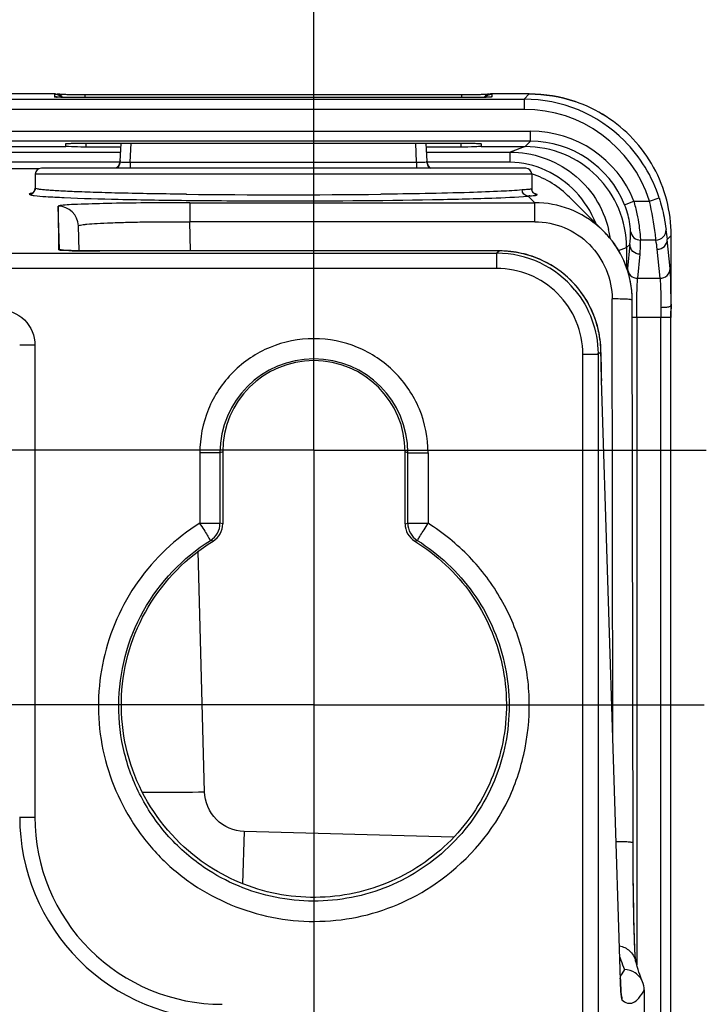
# Model space of a CAD drawing. Header units: inches. Extents: x 0 to 117, y 0 to 83.
# Tile 83 of 86: x 83.67 to 85, y 55.39 to 57.3. Entities that reach past the tile are written whole.
import ezdxf

# ---------------------------------------------------------------- set-up
doc = ezdxf.new("R2010")
doc.units = ezdxf.units.IN
doc.header["$LTSCALE"] = 6.431102
doc.header["$MEASUREMENT"] = 0
doc.linetypes.add('CENTER', pattern=[0.6, 0.375, -0.075, 0.075, -0.075])
doc.layers.get('0').update_dxf_attribs({"linetype": 'CONTINUOUS'})
doc.layers.add('DEFAULT_1', color=7, linetype='CENTER')
doc.styles.get("Standard").update_dxf_attribs({"font": 'txt', "width": 0.8})
doc.dimstyles.new('DIMSTYLE_4', dxfattribs={"dimtxt": 0.78125, "dimasz": 0.9375, "dimexe": 0.18, "dimexo": 0.0625, "dimgap": 0.09, "dimtad": 1, "dimdec": 0, "dimzin": 4, "dimdsep": 46, "dimtxsty": 'STANDARD', "dimblk": '_FILLED', "dimblk1": '_FILLED', "dimblk2": '_FILLED', "dimcen": 0.09, "dimadec": 0, "dimazin": 0, "dimtfac": 1, "dimtdec": 0, "dimtofl": 0, "dimtmove": 0, "dimatfit": 3, "dimldrblk": '_FILLED', "dimfxl": 1, "dimtolj": 1, "dimtzin": 4, "dimarcsym": 0})

# ---------------------------------------------------------------- blocks, each defined once
blk = doc.blocks.new('_FILLED')
at = {"color": 0, "linetype": 'BYBLOCK'}
blk.add_solid([(0, 0), (-1, 0.1667), (-1, -0.1667)], dxfattribs=at)
blk = doc.blocks.new('*D5')
at = {"color": 7, "linetype": 'CONTINUOUS'}
for p, q in [((73.5303, 56.9449), (73.5303, 59.9604)), ((84.239, 57.0383), (84.239, 59.9604)), ((73.5303, 59.3354), (78.8846, 59.3354)), ((84.239, 59.3354), (78.8846, 59.3354))]:
    blk.add_line(p, q, dxfattribs=at)
at = {"color": 7, "linetype": 'CONTINUOUS', "xscale": 0.9375, "yscale": 0.9375, "zscale": 0.9375, "rotation": 180}
blk.add_blockref('_FILLED', (73.5303, 59.3354), dxfattribs=at)
at = {"color": 7, "linetype": 'CONTINUOUS', "xscale": 0.9375, "yscale": 0.9375, "zscale": 0.9375}
blk.add_blockref('_FILLED', (84.239, 59.3354), dxfattribs=at)

msp = doc.modelspace()

# ---------------------------------------------------------------- linework, layer by layer
at = {"color": 7, "linetype": 'CONTINUOUS'}
for p, q in [((83.7369, 57.1553), (83.3149, 57.1553)), ((83.5244, 57.1451), (84.6473, 57.1451)), ((83.7351, 57.155), (83.7349, 57.1549)), ((83.7349, 57.1549), (83.735, 57.1497)), ((83.7355, 57.1551), (83.7351, 57.155)), ((83.7369, 57.1553), (83.7355, 57.1551)), ((83.7369, 57.1553), (83.7401, 57.1551)), ((83.747, 57.1487), (83.7395, 57.1491)), ((83.7438, 57.1546), (83.7399, 57.1549)), ((83.7403, 57.155), (83.7401, 57.1551)), ((83.7413, 57.149), (83.7405, 57.149)), ((83.7421, 57.149), (83.7413, 57.149)), ((83.743, 57.1489), (83.7421, 57.149)), ((83.7446, 57.1488), (83.743, 57.1489)), ((83.7464, 57.1488), (83.7446, 57.1488)), ((83.7465, 57.1545), (83.7451, 57.1546)), ((83.7484, 57.1487), (83.7464, 57.1488)), ((83.748, 57.1544), (83.7465, 57.1545)), ((83.7506, 57.1542), (83.748, 57.1544)), ((83.7514, 57.1486), (83.7484, 57.1487)), ((83.7524, 57.1541), (83.7506, 57.1542)), ((83.7548, 57.1485), (83.7514, 57.1486)), ((83.7555, 57.154), (83.7524, 57.1541)), ((83.7596, 57.1484), (83.7548, 57.1485)), ((83.7589, 57.1539), (83.7555, 57.154)), ((83.7626, 57.1538), (83.7589, 57.1539)), ((83.766, 57.1483), (83.7596, 57.1484)), ((83.7666, 57.1536), (83.7626, 57.1538)), ((83.7746, 57.1482), (83.766, 57.1483)), ((83.7709, 57.1536), (83.7666, 57.1536)), ((83.7756, 57.1535), (83.7709, 57.1536)), ((83.7841, 57.1481), (83.7746, 57.1482)), ((83.7822, 57.1534), (83.7756, 57.1535)), ((83.7892, 57.1533), (83.7822, 57.1534)), ((83.7942, 57.1481), (83.7841, 57.1481)), ((84.5265, 57.1533), (83.7892, 57.1533)), ((83.7939, 57.1533), (83.7939, 57.1481)), ((84.5306, 57.1481), (83.7942, 57.1481)), ((84.5324, 57.1534), (84.5265, 57.1533)), ((84.5265, 57.1481), (84.5265, 57.1533)), ((84.5402, 57.1482), (84.5306, 57.1481)), ((84.5379, 57.1534), (84.5324, 57.1534)), ((84.5431, 57.1534), (84.5379, 57.1534)), ((84.549, 57.1482), (84.5402, 57.1482)), ((84.5479, 57.1535), (84.5431, 57.1534)), ((84.5525, 57.1536), (84.5479, 57.1535)), ((84.5569, 57.1483), (84.549, 57.1482)), ((84.5567, 57.1537), (84.5525, 57.1536)), ((84.5606, 57.1538), (84.5567, 57.1537)), ((84.5628, 57.1484), (84.5569, 57.1483)), ((84.5642, 57.154), (84.5606, 57.1538)), ((84.5672, 57.1486), (84.5628, 57.1484)), ((84.5674, 57.1541), (84.5642, 57.154)), ((84.5703, 57.1486), (84.5672, 57.1486)), ((84.5693, 57.1542), (84.5674, 57.1541)), ((84.5719, 57.1543), (84.5693, 57.1542)), ((84.5731, 57.1487), (84.5703, 57.1486)), ((84.5735, 57.1544), (84.5719, 57.1543)), ((84.5749, 57.1488), (84.5731, 57.1487)), ((84.5749, 57.1545), (84.5735, 57.1544)), ((84.5761, 57.1546), (84.5749, 57.1545)), ((84.5766, 57.1489), (84.5749, 57.1488)), ((84.5772, 57.1547), (84.5761, 57.1546)), ((84.578, 57.1489), (84.5766, 57.1489)), ((84.5788, 57.149), (84.578, 57.1489)), ((84.5796, 57.149), (84.5788, 57.149)), ((84.5802, 57.1491), (84.5796, 57.149)), ((84.5807, 57.1491), (84.5802, 57.1491)), ((84.6572, 57.1553), (84.5836, 57.1553)), ((84.5855, 57.1497), (84.5855, 57.1549)), ((84.6572, 57.1553), (84.6473, 57.1451)), ((84.6473, 57.1451), (84.6473, 57.1254)), ((84.6472, 57.1254), (83.5244, 57.1254)), ((83.5244, 57.083), (84.66, 57.083)), ((84.66, 57.0633), (84.66, 57.083)), ((74.0126, 57.053), (83.7567, 57.053)), ((84.66, 57.0633), (83.5244, 57.0633)), ((83.7567, 57.0535), (83.7567, 57.0586)), ((83.7959, 57.0597), (83.7961, 57.0521)), ((83.796, 57.0597), (84.5244, 57.0597)), ((83.8637, 57.0521), (83.7961, 57.0521)), ((83.8641, 57.0597), (83.8622, 57.0239)), ((83.8818, 57.0229), (83.8837, 57.0597)), ((84.4386, 57.0229), (84.4367, 57.0597)), ((84.4563, 57.0597), (84.4582, 57.0239)), ((84.5244, 57.0521), (84.4567, 57.0521)), ((84.5246, 57.0597), (84.5244, 57.0521)), ((84.5638, 57.0586), (84.5638, 57.0535)), ((84.5638, 57.053), (84.6494, 57.053)), ((84.6494, 57.053), (84.6201, 57.0422)), ((84.66, 57.0633), (84.6494, 57.053)), ((73.9061, 57.0422), (83.8632, 57.0422)), ((84.4573, 57.0422), (84.6201, 57.0422)), ((84.6201, 57.0225), (84.6201, 57.0422)), ((83.8623, 57.0225), (73.907, 57.0225)), ((83.7047, 57.0099), (74.0646, 57.0099)), ((84.6504, 57.011), (83.7094, 57.011)), ((83.8818, 57.0229), (83.8818, 57.011)), ((83.8818, 57.0229), (84.4386, 57.0229)), ((84.4386, 57.0229), (84.4386, 57.011)), ((84.6201, 57.0225), (84.4582, 57.0225)), ((83.6976, 56.9992), (83.6976, 56.9723)), ((84.6622, 56.9992), (83.6976, 56.9992)), ((84.6622, 56.9992), (84.6622, 56.971)), ((84.6622, 56.9707), (84.6622, 56.971)), ((84.6623, 56.9694), (84.6622, 56.9707)), ((83.6911, 56.9623), (83.6884, 56.9617)), ((83.6951, 56.963), (83.6911, 56.9623)), ((84.655, 56.9569), (84.6681, 56.9439)), ((84.668, 56.9612), (84.6674, 56.9614)), ((84.8019, 56.8884), (84.7358, 56.9545)), ((84.891, 56.9472), (84.9098, 56.9532)), ((83.7444, 56.8522), (83.7421, 56.9372)), ((83.7436, 56.8522), (83.7429, 56.9371)), ((83.9976, 56.9439), (83.9976, 56.9069)), ((83.9976, 56.9439), (84.6681, 56.9439)), ((84.6681, 56.9069), (84.6681, 56.9439)), ((84.8426, 56.9399), (84.8608, 56.9472)), ((84.8608, 56.9472), (84.891, 56.9472)), ((83.7828, 56.8504), (83.7815, 56.8988)), ((83.999, 56.8501), (83.9976, 56.9069)), ((84.6681, 56.9069), (83.9976, 56.9069)), ((84.8076, 56.8824), (84.801, 56.8893)), ((84.9256, 56.8724), (84.933, 56.8804)), ((84.933, 56.7465), (84.933, 56.8804)), ((84.8308, 56.851), (84.8464, 56.8566)), ((84.8529, 56.8627), (84.8464, 56.8566)), ((84.8464, 56.8566), (84.8464, 56.8178)), ((84.8529, 56.8627), (84.8483, 56.816)), ((84.9035, 56.8712), (84.8738, 56.8712)), ((84.9312, 56.816), (84.9256, 56.8724)), ((83.6163, 56.8458), (84.5943, 56.8458)), ((83.7475, 56.8516), (83.7628, 56.8509)), ((83.7535, 56.8513), (83.7525, 56.8514)), ((83.7546, 56.8512), (83.7535, 56.8513)), ((83.7559, 56.8512), (83.7546, 56.8512)), ((83.7574, 56.8511), (83.7559, 56.8512)), ((83.7599, 56.851), (83.7574, 56.8511)), ((83.7627, 56.8509), (83.7599, 56.851)), ((83.7671, 56.8508), (83.7627, 56.8509)), ((83.772, 56.8507), (83.7671, 56.8508)), ((83.7791, 56.8505), (83.772, 56.8507)), ((83.787, 56.8504), (83.7791, 56.8505)), ((83.7976, 56.8503), (83.787, 56.8504)), ((83.8114, 56.8502), (83.7976, 56.8503)), ((84.5995, 56.8501), (83.8114, 56.8502)), ((83.8232, 56.8501), (83.8232, 56.8501)), ((84.5995, 56.8501), (84.5943, 56.8458)), ((84.5943, 56.8162), (84.5943, 56.8458)), ((84.5995, 56.8501), (84.5995, 56.8501)), ((84.868, 56.797), (84.8726, 56.8437)), ((84.9115, 56.797), (84.906, 56.8534)), ((84.5942, 56.8162), (83.6163, 56.8162)), ((84.8481, 56.813), (84.8483, 56.816)), ((84.868, 56.797), (84.9115, 56.797)), ((84.933, 56.7445), (84.9328, 56.7641)), ((84.8197, 55.8995), (84.8184, 56.7569)), ((84.8574, 56.7545), (84.8574, 56.7546)), ((84.8593, 55.6579), (84.8574, 56.7545)), ((84.9311, 56.7424), (84.9293, 56.7415)), ((84.933, 56.7469), (84.933, 56.7459)), ((84.933, 56.7455), (84.933, 56.7465)), ((84.933, 56.7459), (84.933, 56.7458)), ((84.7896, 56.7045), (84.7896, 56.7045)), ((84.9326, 56.7209), (84.8575, 56.7209)), ((84.8661, 56.7209), (84.8661, 55.4629)), ((84.913, 55.1244), (84.913, 56.7209)), ((84.9326, 55.0447), (84.9326, 56.7209)), ((83.6969, 56.6671), (83.6969, 55.75)), ((84.7615, 55.2393), (84.7615, 56.6491)), ((84.791, 56.649), (84.7615, 56.649)), ((84.791, 56.6512), (84.791, 55.2463)), ((84.7966, 56.6512), (84.791, 56.6512)), ((84.7917, 56.65), (84.791, 56.6496)), ((84.7938, 56.6512), (84.7917, 56.65)), ((84.7959, 56.6524), (84.7938, 56.6512)), ((84.7966, 56.6528), (84.7959, 56.6524)), ((84.7966, 56.6533), (84.7966, 56.6546)), ((84.7966, 56.6533), (84.7966, 56.6533)), ((84.7966, 56.6533), (84.7966, 56.6528)), ((84.7968, 56.6365), (84.7966, 56.6533)), ((84.7971, 56.6218), (84.7968, 56.6365)), ((84.7974, 56.6083), (84.7971, 56.6218)), ((84.7976, 56.5989), (84.7974, 56.6083)), ((84.7976, 56.5993), (84.7976, 56.598)), ((84.8344, 55.4332), (84.7976, 56.5993)), ((84.7976, 56.5993), (84.7976, 56.598)), ((84.0171, 56.4575), (84.017, 56.3212)), ((84.0565, 56.458), (84.0172, 56.458)), ((84.0618, 56.4598), (84.0565, 56.458)), ((84.0565, 56.458), (84.0565, 56.321)), ((84.0618, 56.4598), (84.0618, 56.3198)), ((84.4161, 56.3198), (84.4161, 56.4598)), ((84.4214, 56.458), (84.4161, 56.4598)), ((84.4214, 56.458), (84.4608, 56.4581)), ((84.4214, 56.3211), (84.4214, 56.458)), ((84.4608, 56.4579), (84.4608, 56.321)), ((84.0169, 56.321), (84.0565, 56.321)), ((84.0618, 56.3198), (84.0565, 56.321)), ((84.4161, 56.3198), (84.4214, 56.3211)), ((84.4214, 56.321), (84.4608, 56.321)), ((84.0431, 56.2863), (84.0379, 56.2875)), ((84.4349, 56.2863), (84.4399, 56.2876)), ((84.0266, 55.7991), (84.0143, 56.2661)), ((83.6673, 55.75), (83.6969, 55.75)), ((84.1032, 55.7217), (84.1005, 55.6207)), ((84.5102, 55.7109), (84.1032, 55.7216)), ((84.8591, 55.7003), (84.8591, 55.7003)), ((84.8591, 55.6879), (84.8591, 55.7003)), ((84.8592, 55.6812), (84.8591, 55.6879)), ((84.8595, 55.6341), (84.8593, 55.6579)), ((84.8599, 55.598), (84.8595, 55.6341)), ((84.8603, 55.5695), (84.8599, 55.598)), ((84.8608, 55.5473), (84.8603, 55.5695)), ((84.8612, 55.5304), (84.8608, 55.5473)), ((84.8616, 55.5176), (84.8612, 55.5304)), ((84.8619, 55.5083), (84.8616, 55.5176)), ((84.8622, 55.4999), (84.8619, 55.5083)), ((84.8625, 55.494), (84.8622, 55.4999)), ((84.8628, 55.4888), (84.8625, 55.494)), ((84.863, 55.4852), (84.8628, 55.4888)), ((84.8632, 55.4821), (84.863, 55.4852)), ((84.8633, 55.4792), (84.8632, 55.4821)), ((84.8635, 55.4775), (84.8633, 55.4792)), ((84.8636, 55.4759), (84.8635, 55.4775)), ((84.8637, 55.4745), (84.8636, 55.4759)), ((84.8638, 55.4733), (84.8637, 55.4745)), ((84.8639, 55.4722), (84.8638, 55.4733)), ((84.8654, 55.4654), (84.8638, 55.4712)), ((84.8638, 55.4712), (84.8638, 55.4711)), ((84.8638, 55.4712), (84.8639, 55.4708)), ((84.864, 55.4712), (84.8639, 55.4722)), ((84.8374, 55.4453), (84.8342, 55.4407)), ((84.8421, 55.4534), (84.8374, 55.4453)), ((84.8343, 55.4352), (84.8343, 55.4365)), ((84.8347, 55.4273), (84.8344, 55.4332)), ((84.8346, 55.4273), (84.8352, 55.4139)), ((84.8349, 55.422), (84.8347, 55.4273)), ((84.835, 55.4185), (84.8349, 55.422)), ((84.8352, 55.4152), (84.835, 55.4185)), ((84.8354, 55.4124), (84.8352, 55.4152)), ((84.8355, 55.4107), (84.8354, 55.4124)), ((84.8356, 55.4092), (84.8355, 55.4107)), ((84.8357, 55.4078), (84.8356, 55.4092)), ((84.8358, 55.4066), (84.8357, 55.4078)), ((84.8359, 55.4056), (84.8358, 55.4066)), ((84.8809, 55.4141), (84.8809, 55.2474))]:
    msp.add_line(p, q, dxfattribs=at)
for points in [[(83.7405, 57.149), (83.7399, 57.1491), (83.7397, 57.1491), (83.7394, 57.1491), (83.7393, 57.1491), (83.7391, 57.1492), (83.739, 57.1492), (83.7389, 57.1492), (83.7388, 57.1492)], [(83.7388, 57.1492), (83.7389, 57.1492), (83.739, 57.1492), (83.7391, 57.1491), (83.7393, 57.1491), (83.7396, 57.1491), (83.7399, 57.149)], [(83.7451, 57.1546), (83.7439, 57.1546), (83.7434, 57.1547), (83.7429, 57.1547), (83.7424, 57.1548), (83.742, 57.1548), (83.7416, 57.1549), (83.7412, 57.1549), (83.7409, 57.1549), (83.7407, 57.155), (83.7405, 57.155), (83.7403, 57.155)], [(84.5786, 57.1548), (84.5781, 57.1548), (84.5777, 57.1547), (84.5772, 57.1547)], [(84.5815, 57.1492), (84.5816, 57.1492), (84.5816, 57.1492), (84.5816, 57.1492), (84.5816, 57.1492), (84.5815, 57.1492), (84.5813, 57.1492), (84.5812, 57.1491), (84.581, 57.1491), (84.5807, 57.1491)], [(83.8557, 57.0119), (83.855, 57.0114), (83.8545, 57.011)], [(83.8607, 57.0189), (83.8603, 57.0181), (83.8599, 57.0173), (83.8595, 57.0165), (83.859, 57.0158), (83.8585, 57.015), (83.858, 57.0144), (83.8574, 57.0137), (83.8569, 57.0131), (83.8563, 57.0125), (83.8557, 57.0119)], [(83.8623, 57.0257), (83.8623, 57.0255), (83.8622, 57.0245), (83.8621, 57.0235), (83.8619, 57.0225), (83.8617, 57.0216), (83.8614, 57.0207), (83.8611, 57.0198), (83.8607, 57.0189)], [(84.465, 57.0118), (84.4643, 57.0124), (84.4637, 57.013), (84.4631, 57.0136), (84.4626, 57.0142), (84.462, 57.0149), (84.4615, 57.0157), (84.461, 57.0164), (84.4605, 57.0172), (84.4601, 57.018), (84.4597, 57.0189), (84.4594, 57.0198), (84.4591, 57.0207), (84.4588, 57.0216), (84.4585, 57.0225), (84.4584, 57.0235), (84.4582, 57.0245)], [(84.466, 57.011), (84.4656, 57.0113), (84.465, 57.0118)], [(83.6976, 56.9723), (83.6976, 56.9719), (83.6975, 56.9705), (83.6972, 56.9692), (83.6968, 56.968), (83.6963, 56.9668), (83.6957, 56.9659), (83.695, 56.965), (83.6944, 56.9644), (83.6938, 56.9638), (83.6933, 56.9634), (83.6928, 56.963), (83.6924, 56.9627), (83.6921, 56.9625), (83.6918, 56.9624), (83.6915, 56.9623), (83.6913, 56.9622), (83.6912, 56.9621), (83.6911, 56.9621), (83.6911, 56.9621)], [(84.6644, 56.9643), (84.6639, 56.9651), (84.6634, 56.966), (84.6629, 56.967), (84.6625, 56.9682), (84.6623, 56.9694)], [(84.6674, 56.9614), (84.6672, 56.9616), (84.667, 56.9618), (84.6667, 56.962), (84.6663, 56.9622), (84.6659, 56.9626), (84.6654, 56.963), (84.6649, 56.9636), (84.6644, 56.9643)], [(84.8574, 56.7546), (84.8572, 56.7641), (84.8565, 56.7728), (84.8555, 56.7815), (84.854, 56.7901), (84.8522, 56.7986), (84.85, 56.807), (84.8473, 56.8153), (84.8443, 56.8235), (84.841, 56.8316), (84.8372, 56.8395), (84.8331, 56.8472), (84.8287, 56.8547), (84.8239, 56.862), (84.8188, 56.869), (84.8133, 56.8759), (84.8076, 56.8824)], [(83.7525, 56.8514), (83.7518, 56.8514), (83.7515, 56.8514), (83.7512, 56.8515), (83.751, 56.8515), (83.751, 56.8515)], [(84.9328, 56.7358), (84.9329, 56.7406), (84.933, 56.7444)], [(84.9326, 56.7209), (84.9327, 56.7262), (84.9327, 56.731), (84.9328, 56.7358)], [(84.7966, 56.6546), (84.7964, 56.6604), (84.7961, 56.6662), (84.7956, 56.6721), (84.7949, 56.6779), (84.794, 56.6839), (84.793, 56.6898), (84.7918, 56.6957), (84.7904, 56.7017), (84.7896, 56.7045)], [(84.8642, 55.4699), (84.8641, 55.4701), (84.8641, 55.4704), (84.8641, 55.4708), (84.864, 55.4712)], [(84.8688, 55.4538), (84.8671, 55.4594), (84.8654, 55.4654)], [(84.8775, 55.4299), (84.8764, 55.4326), (84.875, 55.436), (84.8736, 55.4398), (84.872, 55.444), (84.8705, 55.4487), (84.8688, 55.4538)], [(84.8361, 55.4036), (84.8361, 55.4036), (84.8361, 55.4035), (84.8361, 55.4035), (84.8361, 55.4036), (84.8361, 55.4037), (84.8361, 55.4039), (84.836, 55.4041), (84.836, 55.4044), (84.836, 55.4048), (84.8359, 55.4052), (84.8359, 55.4056)]]:
    msp.add_lwpolyline(points, dxfattribs=at)
for centre, radius, start, end in [((83.7351, 57.1302), 0.0195, 79.6719, 90.0604), ((83.735, 57.1296), 0.0201, 75.3062, 79.7173), ((83.7615, 57.3891), 0.2352, 265.6863, 266.8564), ((83.7365, 57.1362), 0.0192, 40.0837, 49.6259), ((84.5839, 57.1363), 0.0191, 136.0453, 139.8819), ((84.559, 57.3891), 0.2352, 273.1432, 274.3135), ((84.5836, 57.1366), 0.0187, 98.3566, 100.0688), ((84.5836, 57.1371), 0.0182, 89.8977, 98.3904), ((84.6473, 56.8696), 0.2755, 44.9962, 90.0044), ((84.6571, 56.8772), 0.2781, 71.2611, 89.9762), ((84.6473, 56.8696), 0.2558, 17.667, 90.0158), ((84.6577, 56.8798), 0.2754, 43.1575, 71.2025), ((84.6578, 56.88), 0.2752, 43.1463, 71.2128), ((84.66, 56.8665), 0.2164, 21.8904, 90.0083), ((84.6574, 56.8796), 0.2758, 28.842, 43.1441), ((84.66, 56.8666), 0.1967, 21.887, 90.0122), ((83.7094, 56.9992), 0.0118, 90, 180), ((83.8427, 57.0267), 0.0197, 306.7525, 318.1799), ((83.8428, 57.0249), 0.0195, 347.3293, 356.9454), ((83.8718, 57.0957), 0.073, 266.06, 267.9496), ((84.4778, 57.0267), 0.0197, 221.6867, 233.2252), ((84.6504, 56.9992), 0.0118, 0, 90), ((84.658, 56.8801), 0.2751, 0.0631, 28.8157), ((83.6858, 56.9723), 0.0118, 270.0477, 0.0177), ((84.6739, 56.971), 0.0117, 180.0673, 189.6276), ((84.1799, 74.0436), 17.0843, 269.36668, 270.63351), ((84.6877, 56.6241), 0.3344, 94.9703, 95.61), ((84.6742, 56.9711), 0.012, 189.5995, 201.6175), ((84.6741, 56.971), 0.0119, 201.6163, 205.6526), ((83.7421, 56.8979), 0.0392, 1.5146, 90.0159), ((84.6681, 56.7548), 0.1891, 47.9829, 89.9982), ((84.6671, 56.7536), 0.1906, 45.3628, 47.9921), ((84.6671, 56.7536), 0.1906, 42.0319, 44.9994), ((84.6679, 56.7544), 0.1895, 5.9619, 42.0316), ((84.6204, 56.8459), 0.1967, 11.9919, 13.5791), ((84.6198, 56.8458), 0.1973, 8.2078, 11.9913), ((84.6077, 56.8889), 0.2466, 353.9039, 359.7833), ((84.689, 56.8511), 0.2376, 5.1628, 9.8428), ((84.6082, 56.8696), 0.2656, 354.4031, 0.3453), ((84.6887, 56.8322), 0.2183, 5.5925, 10.2954), ((83.7444, 56.8128), 0.0394, 78.9262, 90.0198), ((84.5943, 56.649), 0.1968, 39.4663, 90.0024), ((84.5995, 56.6541), 0.1961, 83.851, 89.9815), ((84.5996, 56.6533), 0.1968, 15.0635, 90.0006), ((84.5993, 56.6523), 0.1979, 83.5819, 83.8603), ((84.5993, 56.652), 0.1982, 71.4111, 83.5812), ((84.6003, 56.6553), 0.1947, 71.1778, 71.3774), ((84.5993, 56.6531), 0.1972, 33.9027, 71.1461), ((84.5943, 56.649), 0.1672, 0.024, 90.0578), ((84.6014, 56.6546), 0.1945, 33.6812, 33.8693), ((84.5984, 56.6528), 0.1981, 21.4293, 33.6461), ((84.6685, 56.7543), 0.1889, 0.081, 6.013), ((82.0807, 56.7228), 2.8524, 0.4849, 0.8345), ((85.2783, 56.7279), 0.3457, 177.2545, 179.2407), ((85.3977, 56.722), 0.4653, 177.1045, 177.2299), ((84.5986, 56.6528), 0.1979, 21.2338, 21.4295), ((84.6002, 56.6534), 0.1961, 15.0762, 21.2429), ((85.4112, 56.721), 0.4983, 177.8278, 180.0159), ((85.8103, 56.7206), 0.8778, 179.2255, 179.9823), ((84.5936, 56.6517), 0.203, 6.8871, 15.0571), ((84.5944, 56.6518), 0.2022, 5.2966, 6.8823), ((84.595, 56.6519), 0.2016, 3.4246, 5.296), ((84.5953, 56.6519), 0.2013, 1.999, 3.425), ((84.6007, 56.6493), 0.1904, 0.0965, 0.5696), ((84.5958, 56.6519), 0.2008, 1.7877, 1.9986), ((84.5966, 56.652), 0.2, 0.2391, 1.7887), ((87.0142, 56.6722), 2.2177, 180.5417, 180.6813), ((87.7808, 56.6819), 2.9844, 180.6935, 181.3895), ((84.239, 56.4579), 0.1825, 0.0261, 179.9741), ((84.239, 56.4598), 0.1772, 0.022, 179.9767), ((86.8275, 56.6609), 2.0309, 181.4483, 181.7386), ((84.0171, 56.321), 0.0394, 301.8225, 359.9802), ((84.0224, 56.3198), 0.0394, 301.6091, 359.9771), ((84.4555, 56.3198), 0.0394, 180.0262, 238.3889), ((84.4608, 56.321), 0.0394, 179.8886, 237.9149), ((84.0609, 55.75), 0.3935, 179.992, 269.9942), ((84.0608, 55.7499), 0.3639, 179.9825, 270.0236), ((83.9442, 55.5943), 0.3935, 179.9796, 270.002), ((85.1475, 55.4957), 0.2847, 184.3228, 185.0958), ((86.2303, 55.4795), 1.3967, 181.8147, 182.1398)]:
    msp.add_arc(centre, radius, start, end, dxfattribs=at)
for points in [[(83.7349, 57.1549), (83.7382, 57.1549), (83.7416, 57.154), (83.7445, 57.1524)], [(83.7401, 57.155), (83.7433, 57.1545), (83.7465, 57.153), (83.7489, 57.1509)], [(83.7445, 57.1524), (83.7463, 57.1514), (83.7478, 57.1501), (83.7492, 57.1487)], [(84.5803, 57.155), (84.5765, 57.1544), (84.5728, 57.1524), (84.5701, 57.1496)], [(84.5712, 57.1487), (84.5726, 57.1501), (84.5742, 57.1514), (84.5759, 57.1524)], [(84.5759, 57.1524), (84.5788, 57.154), (84.5822, 57.1549), (84.5856, 57.1549)], [(84.5854, 57.1497), (84.5839, 57.1497), (84.5825, 57.1495), (84.5811, 57.1492)], [(84.6572, 57.1553), (84.6874, 57.1553), (84.7179, 57.1503), (84.7464, 57.1406)], [(84.9098, 56.9532), (84.8966, 56.9945), (84.8728, 57.0337), (84.8421, 57.0644)], [(83.8618, 57.0207), (83.861, 57.0171), (83.859, 57.0135), (83.8564, 57.0109)], [(83.8608, 57.0191), (83.86, 57.0171), (83.8588, 57.0152), (83.8573, 57.0136)], [(83.8623, 57.0257), (83.8622, 57.0234), (83.8617, 57.0212), (83.8608, 57.0191)], [(84.4581, 57.0256), (84.4583, 57.0234), (84.4588, 57.0213), (84.4596, 57.0192)], [(84.4582, 57.0239), (84.4585, 57.0192), (84.4607, 57.0143), (84.464, 57.0109)], [(84.4596, 57.0192), (84.4604, 57.0172), (84.4616, 57.0153), (84.4631, 57.0136)], [(84.7358, 56.9545), (84.7154, 56.9748), (84.6897, 56.9908), (84.6625, 57)], [(84.6724, 56.9593), (84.6687, 56.9598), (84.665, 56.9625), (84.6634, 56.9659)], [(84.7865, 56.9041), (84.7779, 56.9266), (84.7643, 56.9475), (84.7477, 56.965)], [(84.933, 56.746), (84.9329, 56.7447), (84.9322, 56.7433), (84.9311, 56.7424)], [(84.8809, 55.414), (84.8809, 55.4194), (84.8797, 55.425), (84.8775, 55.4299)], [(84.8362, 55.4042), (84.8369, 55.4011), (84.8373, 55.3979), (84.8373, 55.3948)]]:
    msp.add_open_spline(points, degree=3, dxfattribs=at)
for points, knots in [([(83.7395, 57.1491), (83.7383, 57.1491), (83.7374, 57.1495), (83.7349, 57.1493), (83.735, 57.1497)], [0, 0, 0, 0, 0.745084, 1, 1, 1, 1]), ([(83.7942, 57.1481), (83.7897, 57.1481), (83.774, 57.1482), (83.7582, 57.1483), (83.747, 57.1487)], [0, 0, 0, 0, 0.286472, 1, 1, 1, 1]), ([(83.7939, 57.1533), (83.7897, 57.1533), (83.7745, 57.1534), (83.7594, 57.1537), (83.7486, 57.1543)], [0, 0, 0, 0, 0.281766, 1, 1, 1, 1]), ([(84.5734, 57.1487), (84.5703, 57.1486), (84.5546, 57.1482), (84.5388, 57.1481), (84.5262, 57.1481)], [0, 0, 0, 0, 0.199298, 1, 1, 1, 1]), ([(84.5719, 57.1543), (84.5688, 57.1541), (84.5537, 57.1535), (84.5386, 57.1533), (84.5265, 57.1533)], [0, 0, 0, 0, 0.204166, 1, 1, 1, 1]), ([(84.5855, 57.1497), (84.5855, 57.1494), (84.5838, 57.1495), (84.5821, 57.149), (84.578, 57.1489), (84.5751, 57.1488), (84.5734, 57.1487)], [0, 0, 0, 0, 0.065896, 0.257477, 0.57158, 1, 1, 1, 1]), ([(84.5855, 57.1549), (84.5856, 57.1549), (84.5852, 57.1552), (84.5846, 57.1551), (84.584, 57.1553), (84.5836, 57.1553)], [0, 0, 0, 0, 0.061664, 0.426088, 1, 1, 1, 1]), ([(83.7567, 57.0586), (83.7567, 57.0589), (83.7582, 57.0587), (83.7599, 57.0592), (83.7638, 57.0592), (83.7685, 57.0594), (83.7744, 57.0595), (83.7837, 57.0596), (83.791, 57.0597), (83.796, 57.0597)], [0, 0, 0, 0, 0.020006, 0.076925, 0.169034, 0.293219, 0.444608, 0.61799, 1, 1, 1, 1]), ([(83.7619, 57.053), (83.7606, 57.053), (83.7588, 57.053), (83.7573, 57.0533), (83.7567, 57.0534), (83.7567, 57.0535)], [0, 0, 0, 0, 0.741049, 0.931366, 1, 1, 1, 1]), ([(83.7961, 57.0521), (83.7927, 57.0521), (83.7813, 57.0522), (83.7698, 57.0523), (83.7619, 57.053)], [0, 0, 0, 0, 0.298738, 1, 1, 1, 1]), ([(84.5244, 57.0597), (84.5294, 57.0597), (84.5367, 57.0596), (84.546, 57.0595), (84.5519, 57.0594), (84.5566, 57.0592), (84.5605, 57.0592), (84.5622, 57.0587), (84.5638, 57.0589), (84.5638, 57.0586)], [0, 0, 0, 0, 0.382009, 0.555391, 0.706781, 0.830965, 0.923072, 0.97999, 1, 1, 1, 1]), ([(84.5585, 57.053), (84.5564, 57.0528), (84.545, 57.0522), (84.5337, 57.0521), (84.5244, 57.0521)], [0, 0, 0, 0, 0.183726, 1, 1, 1, 1]), ([(84.5638, 57.0535), (84.5638, 57.0534), (84.5631, 57.0533), (84.5617, 57.053), (84.5598, 57.053), (84.5585, 57.053)], [0, 0, 0, 0, 0.06869, 0.259384, 1, 1, 1, 1]), ([(84.8464, 56.8566), (84.8463, 56.8822), (84.836, 56.9338), (84.7921, 56.9991), (84.7267, 57.0429), (84.675, 57.053), (84.6494, 57.053)], [0, 0, 0, 0, 0.249994, 0.499936, 0.749929, 1, 1, 1, 1]), ([(84.6201, 57.0422), (84.6418, 57.0422), (84.6857, 57.0349), (84.7441, 57.0032), (84.789, 56.9542), (84.8065, 56.9133), (84.8116, 56.8921)], [0, 0, 0, 0, 0.249999, 0.499964, 0.749941, 1, 1, 1, 1]), ([(83.8622, 57.0239), (83.8622, 57.0235), (83.8645, 57.0231), (83.8656, 57.0229), (83.8668, 57.0229)], [0, 0, 0, 0, 0.276603, 1, 1, 1, 1]), ([(83.8692, 57.0227), (83.8701, 57.0227), (83.8743, 57.0226), (83.8785, 57.0227), (83.8818, 57.0229)], [0, 0, 0, 0, 0.22203, 1, 1, 1, 1]), ([(84.4386, 57.0229), (84.4411, 57.0227), (84.4457, 57.0226), (84.4521, 57.0227), (84.4554, 57.0231), (84.4583, 57.0234), (84.4582, 57.0239)], [0, 0, 0, 0, 0.381065, 0.704489, 0.919095, 1, 1, 1, 1]), ([(84.7477, 56.965), (84.7313, 56.9822), (84.6919, 57.0111), (84.6439, 57.0225), (84.6201, 57.0225)], [0, 0, 0, 0, 0.500216, 1, 1, 1, 1]), ([(83.9911, 56.9604), (83.9702, 56.9606), (83.9303, 56.9612), (83.8734, 56.9622), (83.8231, 56.9635), (83.7805, 56.965), (83.75, 56.9663), (83.7302, 56.9676), (83.7188, 56.9684), (83.7101, 56.9693), (83.7034, 56.9702), (83.7, 56.971), (83.6976, 56.9717), (83.6976, 56.9723)], [0, 0, 0, 0, 0.212784, 0.407396, 0.579633, 0.72592, 0.843074, 0.889972, 0.928738, 0.959142, 0.981086, 0.994566, 1, 1, 1, 1]), ([(84.6622, 56.971), (84.6622, 56.9706), (84.6599, 56.9702), (84.657, 56.9698), (84.6509, 56.9694), (84.6464, 56.9689), (84.6437, 56.9687)], [0, 0, 0, 0, 0.070615, 0.258236, 0.568226, 1, 1, 1, 1]), ([(83.6884, 56.9617), (83.6881, 56.9616), (83.6872, 56.9614), (83.686, 56.961), (83.6858, 56.9605)], [0, 0, 0, 0, 0.378577, 1, 1, 1, 1]), ([(83.6858, 56.9605), (83.6862, 56.9596), (83.6903, 56.959), (83.6932, 56.9583), (83.6955, 56.9579)], [0, 0, 0, 0, 0.289083, 1, 1, 1, 1]), ([(83.6955, 56.9579), (83.703, 56.9569), (83.7224, 56.9555), (83.7768, 56.9527), (83.8706, 56.9501), (84.0061, 56.9481), (84.2096, 56.9471), (84.4047, 56.9482), (84.5697, 56.9523), (84.6316, 56.9548), (84.655, 56.9569)], [0, 0, 0, 0, 0.023563, 0.060687, 0.17038, 0.316845, 0.483981, 0.806495, 0.926468, 1, 1, 1, 1]), ([(84.6437, 56.9687), (84.6302, 56.9675), (84.5961, 56.9656), (84.5045, 56.9623), (84.4264, 56.961), (84.3688, 56.9604)], [0, 0, 0, 0, 0.148103, 0.372048, 1, 1, 1, 1]), ([(84.655, 56.9569), (84.6521, 56.9569), (84.646, 56.9596), (84.6437, 56.9657), (84.6437, 56.9687)], [0, 0, 0, 0, 0.493212, 1, 1, 1, 1]), ([(84.6587, 56.9573), (84.6608, 56.9574), (84.6642, 56.9577), (84.6688, 56.9582), (84.671, 56.9583), (84.6725, 56.959), (84.6724, 56.9593)], [0, 0, 0, 0, 0.438202, 0.75205, 0.93462, 1, 1, 1, 1]), ([(84.6725, 56.9596), (84.6723, 56.9598), (84.6707, 56.9607), (84.6688, 56.9612), (84.6673, 56.9616)], [0, 0, 0, 0, 0.13834, 1, 1, 1, 1]), ([(84.6724, 56.9593), (84.6725, 56.9593), (84.6727, 56.9594), (84.6725, 56.9595), (84.6725, 56.9596)], [0, 0, 0, 0, 0.526009, 1, 1, 1, 1]), ([(84.9098, 56.9532), (84.9137, 56.9409), (84.919, 56.9205), (84.9218, 56.8997), (84.9231, 56.8917)], [0, 0, 0, 0, 0.612638, 1, 1, 1, 1]), ([(83.7479, 56.9386), (83.7466, 56.9384), (83.7455, 56.9382), (83.7428, 56.9376), (83.7429, 56.9372)], [0, 0, 0, 0, 0.749654, 1, 1, 1, 1]), ([(83.9976, 56.9439), (83.9691, 56.9439), (83.9155, 56.9436), (83.8428, 56.9427), (83.7881, 56.941), (83.7584, 56.9399), (83.7479, 56.9386)], [0, 0, 0, 0, 0.341799, 0.644072, 0.872376, 1, 1, 1, 1]), ([(84.8543, 56.8879), (84.8542, 56.8944), (84.8517, 56.9121), (84.8468, 56.9294), (84.8426, 56.9399)], [0, 0, 0, 0, 0.363232, 1, 1, 1, 1]), ([(84.8738, 56.8712), (84.874, 56.8748), (84.8731, 56.8843), (84.8713, 56.9014), (84.8673, 56.9233), (84.8633, 56.939), (84.8608, 56.9472)], [0, 0, 0, 0, 0.139165, 0.370663, 0.668743, 1, 1, 1, 1]), ([(84.9035, 56.8712), (84.9032, 56.8747), (84.9001, 56.9003), (84.8961, 56.9257), (84.891, 56.9472)], [0, 0, 0, 0, 0.139736, 1, 1, 1, 1]), ([(83.7815, 56.8986), (83.7815, 56.8991), (83.7832, 56.9001), (83.7861, 56.9007), (83.7914, 56.9016), (83.802, 56.9027), (83.82, 56.904), (83.8464, 56.9051), (83.8788, 56.9061), (83.9157, 56.9067), (83.9558, 56.907), (83.9835, 56.907), (83.9976, 56.9069)], [0, 0, 0, 0, 0.006634, 0.021437, 0.045288, 0.078217, 0.170114, 0.293949, 0.444981, 0.617537, 0.805172, 1, 1, 1, 1]), ([(84.6681, 56.9069), (84.6876, 56.9069), (84.7271, 56.899), (84.7926, 56.8554), (84.8188, 56.7952), (84.8184, 56.7569)], [0, 0, 0, 0, 0.252547, 0.505073, 1, 1, 1, 1]), ([(84.8543, 56.8879), (84.8549, 56.8834), (84.8597, 56.8745), (84.8692, 56.8712), (84.8738, 56.8712)], [0, 0, 0, 0, 0.494114, 1, 1, 1, 1]), ([(84.9035, 56.8712), (84.9087, 56.8712), (84.9194, 56.8756), (84.9235, 56.8866), (84.9231, 56.8917)], [0, 0, 0, 0, 0.506232, 1, 1, 1, 1]), ([(84.8726, 56.8437), (84.8676, 56.8437), (84.8573, 56.8476), (84.8529, 56.8578), (84.8529, 56.8627)], [0, 0, 0, 0, 0.505781, 1, 1, 1, 1]), ([(84.906, 56.8534), (84.911, 56.8535), (84.9212, 56.8574), (84.9256, 56.8676), (84.9256, 56.8724)], [0, 0, 0, 0, 0.506019, 1, 1, 1, 1]), ([(83.7436, 56.8522), (83.7437, 56.8522), (83.745, 56.8518), (83.7464, 56.8517), (83.7475, 56.8516)], [0, 0, 0, 0, 0.133312, 1, 1, 1, 1]), ([(83.7628, 56.8509), (83.767, 56.8507), (83.7871, 56.8503), (83.8072, 56.8501), (83.8232, 56.8501)], [0, 0, 0, 0, 0.205561, 1, 1, 1, 1]), ([(84.8483, 56.816), (84.8484, 56.8111), (84.8528, 56.8009), (84.863, 56.797), (84.868, 56.797)], [0, 0, 0, 0, 0.493743, 1, 1, 1, 1]), ([(84.9115, 56.797), (84.9165, 56.797), (84.9267, 56.8009), (84.9311, 56.8111), (84.9312, 56.816)], [0, 0, 0, 0, 0.505781, 1, 1, 1, 1]), ([(84.9328, 56.7643), (84.9327, 56.7701), (84.9324, 56.7873), (84.9321, 56.8046), (84.9312, 56.816)], [0, 0, 0, 0, 0.338039, 1, 1, 1, 1]), ([(84.8661, 56.7209), (84.8661, 56.7369), (84.8663, 56.7587), (84.8671, 56.7841), (84.8676, 56.7934), (84.868, 56.797)], [0, 0, 0, 0, 0.63005, 0.860539, 1, 1, 1, 1]), ([(84.9115, 56.797), (84.9123, 56.79), (84.9128, 56.771), (84.9132, 56.752), (84.9133, 56.7399)], [0, 0, 0, 0, 0.366261, 1, 1, 1, 1]), ([(84.7462, 56.7741), (84.7602, 56.757), (84.7827, 56.7178), (84.7908, 56.6733), (84.791, 56.6512)], [0, 0, 0, 0, 0.499983, 1, 1, 1, 1]), ([(84.8574, 56.7546), (84.8574, 56.7549), (84.8559, 56.7552), (84.8539, 56.7556), (84.8502, 56.756), (84.8436, 56.7565), (84.8328, 56.7568), (84.8236, 56.7569), (84.8184, 56.7569)], [0, 0, 0, 0, 0.025144, 0.087607, 0.180925, 0.295121, 0.600274, 1, 1, 1, 1]), ([(84.9293, 56.7415), (84.9271, 56.7407), (84.9216, 56.7404), (84.9163, 56.7399), (84.9133, 56.7399)], [0, 0, 0, 0, 0.440963, 1, 1, 1, 1]), ([(83.6274, 56.7362), (83.645, 56.7364), (83.6819, 56.7215), (83.697, 56.6848), (83.6969, 56.6671)], [0, 0, 0, 0, 0.500056, 1, 1, 1, 1]), ([(83.6969, 56.6671), (83.69, 56.6665), (83.6801, 56.6673), (83.6703, 56.6671), (83.6673, 56.6671)], [0, 0, 0, 0, 0.697919, 1, 1, 1, 1]), ([(84.4608, 56.4579), (84.4605, 56.4868), (84.4493, 56.5451), (84.3997, 56.6188), (84.3259, 56.6682), (84.2388, 56.6854), (84.1516, 56.6681), (84.0779, 56.6186), (84.0285, 56.5447), (84.0174, 56.4864), (84.0171, 56.4575)], [0, 0, 0, 0, 0.125005, 0.25, 0.37496, 0.499958, 0.624948, 0.749926, 0.874957, 1, 1, 1, 1]), ([(84.017, 56.3212), (83.9704, 56.2917), (83.8878, 56.2137), (83.8192, 56.0584), (83.816, 55.8886), (83.869, 55.7569), (83.9384, 55.67), (84.0241, 55.599), (84.1551, 55.5443), (84.3247, 55.5444), (84.4295, 55.5888), (84.4748, 55.6201)], [0, 0, 0, 0, 0.12495, 0.249827, 0.374737, 0.499712, 0.56249, 0.625221, 0.75023, 0.875167, 1, 1, 1, 1]), ([(84.0169, 56.321), (84.0196, 56.3169), (84.0247, 56.3092), (84.0304, 56.2999), (84.034, 56.2938), (84.0358, 56.2906), (84.0372, 56.2888), (84.0376, 56.2877), (84.0379, 56.2875)], [0, 0, 0, 0, 0.377583, 0.700271, 0.824768, 0.918188, 0.977357, 1, 1, 1, 1]), ([(84.4399, 56.2876), (84.4407, 56.2883), (84.4417, 56.2905), (84.4439, 56.2937), (84.4476, 56.2998), (84.4534, 56.3089), (84.4582, 56.3168), (84.4608, 56.321)], [0, 0, 0, 0, 0.08163, 0.174952, 0.299358, 0.622064, 1, 1, 1, 1]), ([(84.4748, 55.6201), (84.5313, 55.659), (84.6047, 55.7394), (84.6504, 55.8704), (84.6618, 55.9743), (84.647, 56.078), (84.6068, 56.1747), (84.5442, 56.2585), (84.4898, 56.3024), (84.4608, 56.321)], [0, 0, 0, 0, 0.248737, 0.373865, 0.499162, 0.624275, 0.749567, 0.874784, 1, 1, 1, 1]), ([(84.0346, 55.6462), (84.0078, 55.6633), (83.9584, 55.7044), (83.9024, 55.7826), (83.8671, 55.8722), (83.852, 55.9989), (83.8929, 56.1585), (83.9845, 56.254), (84.0379, 56.2875)], [0, 0, 0, 0, 0.12547, 0.250974, 0.376476, 0.501903, 0.750901, 1, 1, 1, 1]), ([(84.0125, 55.67), (83.9649, 55.7062), (83.8861, 55.8037), (83.8505, 55.9869), (83.904, 56.1657), (83.9921, 56.2548), (84.0431, 56.2863)], [0, 0, 0, 0, 0.249964, 0.499939, 0.74993, 1, 1, 1, 1]), ([(84.4349, 56.2863), (84.4776, 56.2599), (84.5532, 56.1892), (84.6149, 56.0475), (84.616, 55.8929), (84.556, 55.7503), (84.4447, 55.643), (84.3001, 55.5883), (84.1458, 55.5947), (84.0524, 55.6396), (84.0125, 55.67)], [0, 0, 0, 0, 0.125044, 0.250053, 0.375032, 0.500035, 0.625024, 0.750014, 0.875013, 1, 1, 1, 1]), ([(84.4399, 56.2876), (84.4818, 56.2613), (84.5377, 56.2085), (84.5874, 56.1221), (84.6188, 56.0273), (84.6229, 55.9001), (84.5678, 55.758), (84.463, 55.6474), (84.3235, 55.5859), (84.1713, 55.5824), (84.0763, 55.6196), (84.0346, 55.6462)], [0, 0, 0, 0, 0.124947, 0.18769, 0.250428, 0.375392, 0.500312, 0.625201, 0.750151, 0.875067, 1, 1, 1, 1]), ([(83.9059, 55.7982), (83.9152, 55.7981), (83.9554, 55.7978), (83.9956, 55.7983), (84.0266, 55.7991)], [0, 0, 0, 0, 0.230169, 1, 1, 1, 1]), ([(84.1032, 55.7216), (84.0837, 55.7222), (84.0435, 55.7393), (84.0271, 55.7796), (84.0266, 55.7991)], [0, 0, 0, 0, 0.500072, 1, 1, 1, 1]), ([(84.826, 55.7027), (84.8304, 55.7026), (84.8383, 55.7025), (84.8474, 55.7021), (84.853, 55.7016), (84.8562, 55.7013), (84.8578, 55.7009), (84.8591, 55.7006), (84.8591, 55.7003)], [0, 0, 0, 0, 0.403985, 0.703229, 0.819523, 0.912935, 0.974714, 1, 1, 1, 1]), ([(84.8636, 55.4743), (84.8628, 55.4849), (84.8617, 55.5114), (84.8598, 55.5804), (84.8593, 55.6388), (84.8592, 55.6812)], [0, 0, 0, 0, 0.153871, 0.38458, 1, 1, 1, 1]), ([(83.5251, 55.5945), (83.5256, 55.5552), (83.5361, 55.4761), (83.5855, 55.3673), (83.6627, 55.2761), (83.7297, 55.2327), (83.765, 55.2155)], [0, 0, 0, 0, 0.250026, 0.500007, 0.749985, 1, 1, 1, 1]), ([(84.8324, 55.4996), (84.8396, 55.4983), (84.8538, 55.4917), (84.8618, 55.4783), (84.8638, 55.4712)], [0, 0, 0, 0, 0.500751, 1, 1, 1, 1]), ([(84.833, 55.4792), (84.8338, 55.4768), (84.8367, 55.4681), (84.8397, 55.4595), (84.8421, 55.4534)], [0, 0, 0, 0, 0.278739, 1, 1, 1, 1]), ([(84.8775, 55.4299), (84.8745, 55.4367), (84.8645, 55.4487), (84.8495, 55.4533), (84.8421, 55.4534)], [0, 0, 0, 0, 0.499808, 1, 1, 1, 1]), ([(84.8352, 55.4139), (84.8353, 55.4113), (84.8356, 55.4067), (84.8361, 55.4008), (84.8367, 55.3972), (84.8369, 55.3952), (84.8373, 55.3948)], [0, 0, 0, 0, 0.409876, 0.714851, 0.910958, 1, 1, 1, 1]), ([(84.8373, 55.3948), (84.8404, 55.3919), (84.8472, 55.387), (84.8606, 55.3885), (84.8718, 55.399), (84.8777, 55.4084), (84.8809, 55.4141)], [0, 0, 0, 0, 0.222789, 0.415014, 0.658524, 1, 1, 1, 1])]:
    msp.add_open_spline(points, degree=3, knots=knots, dxfattribs=at)
at = {"layer": 'DEFAULT_1', "color": 7, "linetype": 'CENTER'}
for p, q in [((84.239, 56.7258), (84.239, 57.2254)), ((84.239, 56.463), (84.239, 56.7258)), ((84.239, 56.463), (83.4766, 56.463)), ((84.239, 56.463), (84.239, 55.7007)), ((84.239, 56.463), (85.0013, 56.463)), ((84.239, 55.9678), (83.481, 55.9678)), ((84.239, 55.9678), (84.997, 55.9678)), ((84.239, 55.7007), (84.239, 55.2098))]:
    msp.add_line(p, q, dxfattribs=at)

# ---------------------------------------------------------------- dimensions: what is measured, and where the dimension line sits
at = {"color": 7, "linetype": 'CONTINUOUS'}
dim = msp.add_linear_dim(base=(84.239, 59.3354), p1=(73.5303, 56.9449), p2=(84.239, 57.0383), dimstyle='DIMSTYLE_4', dxfattribs=at)
dim.commit()
dim.dimension.update_dxf_attribs({"geometry": '*D5', "text_midpoint": (77.9471, 59.5307), "dimtype": 160})

doc.saveas('drawing.dxf')
